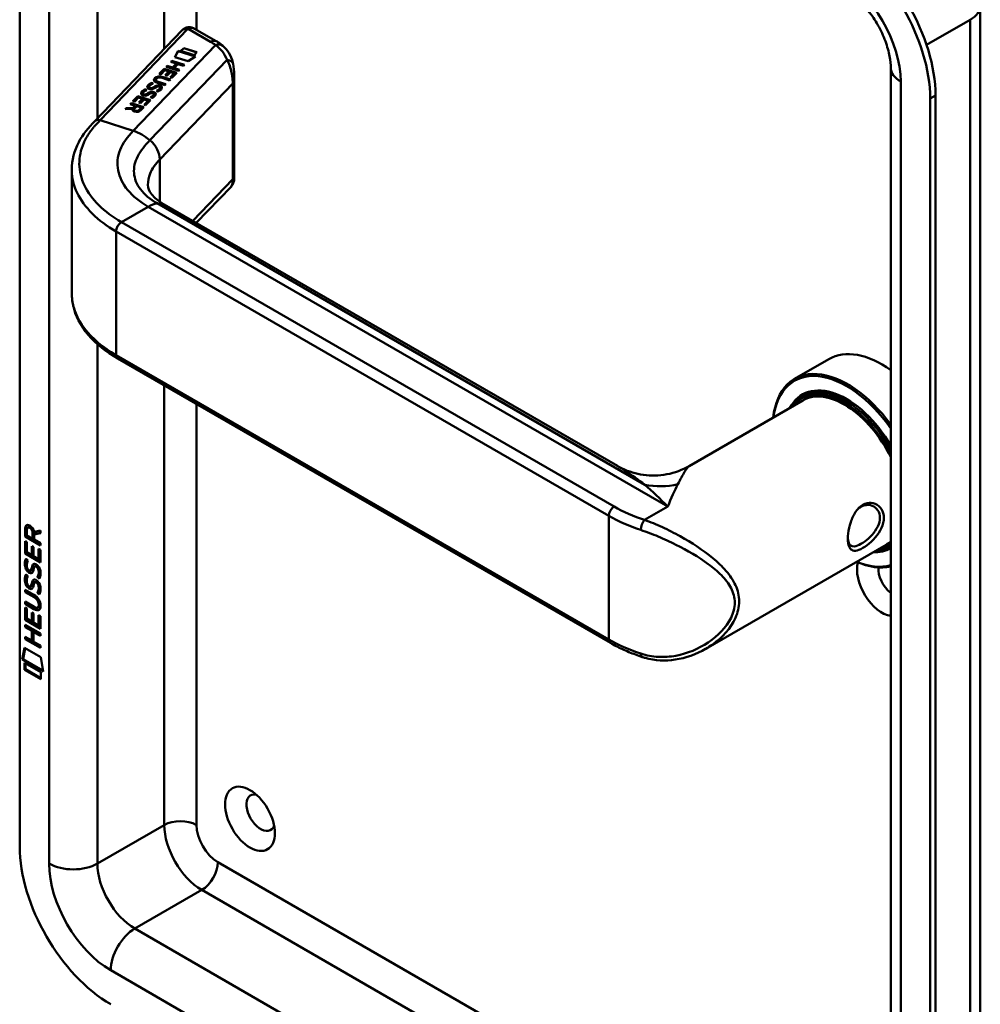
# Model space of a CAD drawing. Header units: millimetres. Extents: x 20 to 833, y 20 to 574.
# Tile 2 of 6: x 186 to 237, y 67 to 119. Entities that reach past the tile are written whole.
import ezdxf

# ---------------------------------------------------------------- set-up
doc = ezdxf.new("R2010")
doc.units = ezdxf.units.MM
doc.header["$LTSCALE"] = 2
doc.layers.add('Sichtbare Kanten(DIN)', color=7, linetype='Continuous', lineweight=50)
doc.layers.add('Sichtbare tangentiale Kanten(DIN)', color=7, linetype='Continuous', lineweight=50)

msp = doc.modelspace()

# ---------------------------------------------------------------- linework, layer by layer
at = {"layer": 'Sichtbare Kanten(DIN)'}
for p, q in [((186.215, 142.759), (186.215, 75.48)), ((236.947, 119.897), (236.947, 52.618)), ((190.178, 113.803), (194.789, 118.606)), ((196.6, 118.024), (195.452, 118.687)), ((194.728, 117.513), (194.876, 117.667)), ((194.733, 117.511), (194.876, 117.66)), ((194.876, 117.667), (195.575, 117.443)), ((194.876, 117.667), (194.876, 117.66)), ((194.876, 117.66), (195.57, 117.438)), ((194.414, 117.188), (194.584, 117.509)), ((195.115, 116.963), (194.414, 117.188)), ((194.417, 117.187), (194.584, 117.502)), ((194.584, 117.509), (195.497, 117.216)), ((194.584, 117.509), (194.584, 117.502)), ((194.584, 117.502), (195.491, 117.212)), ((195.427, 117.289), (194.728, 117.513)), ((195.497, 117.216), (195.115, 116.963)), ((195.575, 117.443), (195.427, 117.289)), ((193.582, 116.297), (193.843, 116.569)), ((193.586, 116.295), (193.843, 116.563)), ((193.843, 116.569), (194.51, 116.356)), ((193.843, 116.569), (193.843, 116.563)), ((193.843, 116.563), (194.505, 116.351)), ((193.946, 116.676), (193.995, 116.727)), ((194.613, 116.463), (193.946, 116.676)), ((193.951, 116.675), (193.995, 116.72)), ((193.995, 116.727), (194.289, 116.633)), ((193.995, 116.727), (193.995, 116.72)), ((193.995, 116.72), (194.289, 116.626)), ((194.196, 116.937), (194.245, 116.987)), ((194.49, 116.843), (194.196, 116.937)), ((194.201, 116.935), (194.245, 116.981)), ((194.245, 116.987), (194.912, 116.774)), ((194.245, 116.987), (194.245, 116.981)), ((194.245, 116.981), (194.907, 116.769)), ((194.289, 116.633), (194.49, 116.843)), ((194.289, 116.626), (194.49, 116.836)), ((194.289, 116.633), (194.289, 116.626)), ((194.573, 116.816), (194.372, 116.606)), ((194.372, 116.606), (194.662, 116.514)), ((194.372, 116.606), (194.372, 116.6)), ((194.372, 116.6), (194.657, 116.509)), ((194.49, 116.843), (194.49, 116.836)), ((194.863, 116.723), (194.573, 116.816)), ((194.662, 116.514), (194.613, 116.463)), ((194.912, 116.774), (194.863, 116.723)), ((232.216, 116.631), (232.216, 49.352)), ((193.433, 116.045), (193.432, 116.043)), ((193.663, 116.271), (193.582, 116.297)), ((193.876, 116.493), (193.663, 116.271)), ((194.128, 115.958), (193.739, 116.083)), ((193.793, 116.132), (194.177, 116.009)), ((193.793, 116.126), (194.172, 116.004)), ((194.09, 116.424), (193.876, 116.493)), ((193.903, 116.229), (194.09, 116.424)), ((193.984, 116.203), (193.903, 116.229)), ((193.908, 116.228), (194.09, 116.418)), ((194.171, 116.398), (193.984, 116.203)), ((194.09, 116.424), (194.09, 116.418)), ((194.177, 116.009), (194.128, 115.958)), ((194.17, 116.112), (194.38, 116.331)), ((194.251, 116.086), (194.17, 116.112)), ((194.38, 116.331), (194.171, 116.398)), ((194.174, 116.111), (194.38, 116.325)), ((194.51, 116.356), (194.251, 116.086)), ((194.38, 116.331), (194.38, 116.325)), ((197.544, 110.769), (197.544, 116.239)), ((192.855, 115.478), (192.855, 115.472)), ((193.045, 115.613), (193.045, 115.607)), ((193.1, 115.555), (193.103, 115.554)), ((193.1, 115.555), (193.1, 115.548)), ((193.1, 115.548), (193.103, 115.547)), ((193.181, 115.549), (193.181, 115.543)), ((193.185, 115.821), (193.185, 115.815)), ((193.279, 115.593), (193.279, 115.586)), ((193.316, 115.616), (193.316, 115.609)), ((193.4, 115.979), (193.4, 115.973)), ((193.49, 115.628), (193.485, 115.627)), ((193.878, 115.698), (193.494, 115.821)), ((193.537, 115.873), (193.927, 115.749)), ((193.537, 115.867), (193.922, 115.744)), ((193.637, 115.564), (193.637, 115.567)), ((193.637, 115.558), (193.637, 115.56)), ((193.638, 115.575), (193.638, 115.568)), ((193.927, 115.749), (193.878, 115.698)), ((192.193, 114.851), (192.455, 115.123)), ((192.198, 114.849), (192.455, 115.117)), ((192.488, 115.047), (192.275, 114.825)), ((192.455, 115.123), (193.122, 114.91)), ((192.455, 115.123), (192.455, 115.117)), ((192.455, 115.117), (193.117, 114.905)), ((192.702, 114.978), (192.488, 115.047)), ((192.515, 114.783), (192.702, 114.978)), ((192.52, 114.782), (192.702, 114.972)), ((192.783, 114.952), (192.596, 114.757)), ((192.702, 114.978), (192.702, 114.972)), ((192.715, 115.27), (192.715, 115.264)), ((192.771, 115.212), (192.773, 115.211)), ((192.771, 115.212), (192.771, 115.205)), ((192.771, 115.205), (192.773, 115.204)), ((192.992, 114.885), (192.783, 114.952)), ((192.852, 115.207), (192.852, 115.2)), ((192.95, 115.25), (192.95, 115.243)), ((192.987, 115.273), (192.987, 115.267)), ((193.182, 115.027), (193.115, 115.066)), ((193.161, 115.285), (193.156, 115.284)), ((193.308, 115.221), (193.308, 115.224)), ((193.308, 115.215), (193.308, 115.218)), ((193.309, 115.232), (193.309, 115.225)), ((193.511, 115.37), (193.445, 115.409)), ((234.299, 47.719), (234.299, 114.998)), ((234.582, 47.882), (234.582, 115.162)), ((191.789, 114.43), (191.845, 114.488)), ((192.17, 114.447), (191.789, 114.43)), ((191.796, 114.43), (191.845, 114.482)), ((191.845, 114.488), (192.209, 114.505)), ((191.845, 114.482), (192.209, 114.498)), ((191.845, 114.488), (191.845, 114.482)), ((192.053, 114.704), (192.102, 114.756)), ((192.319, 114.619), (192.053, 114.704)), ((192.058, 114.703), (192.102, 114.749)), ((192.102, 114.756), (192.769, 114.542)), ((192.102, 114.756), (192.102, 114.749)), ((192.102, 114.749), (192.764, 114.537)), ((192.17, 114.447), (192.17, 114.441)), ((192.275, 114.825), (192.193, 114.851)), ((192.209, 114.505), (192.319, 114.619)), ((192.209, 114.498), (192.319, 114.613)), ((192.209, 114.505), (192.209, 114.498)), ((192.401, 114.593), (192.286, 114.474)), ((192.319, 114.619), (192.319, 114.613)), ((192.638, 114.517), (192.401, 114.593)), ((192.596, 114.757), (192.515, 114.783)), ((192.523, 114.398), (192.638, 114.517)), ((192.523, 114.391), (192.638, 114.511)), ((192.769, 114.542), (192.599, 114.366)), ((192.638, 114.517), (192.638, 114.511)), ((192.781, 114.666), (192.992, 114.885)), ((192.863, 114.64), (192.781, 114.666)), ((192.786, 114.665), (192.992, 114.879)), ((193.122, 114.91), (192.863, 114.64)), ((192.992, 114.885), (192.992, 114.879)), ((192.256, 114.417), (192.256, 114.41)), ((188.964, 104.707), (188.964, 111.18)), ((197.375, 110.34), (195.539, 108.428)), ((217.778, 95.588), (193.845, 109.406)), ((217.411, 86.238), (191.389, 101.261)), ((228.953, 101.232), (227.143, 100.187)), ((227.7, 99.353), (227.53, 99.255)), ((227.573, 99.05), (221.568, 95.583)), ((186.545, 92.309), (186.502, 92.284)), ((186.502, 91.856), (186.502, 92.284)), ((186.544, 91.88), (186.545, 92.309)), ((186.601, 92.213), (186.601, 91.923)), ((186.688, 92.363), (186.646, 92.338)), ((186.931, 91.781), (186.931, 92.071)), ((186.973, 92.116), (187.311, 92.179)), ((187.311, 92.179), (187.311, 92.037)), ((186.501, 90.964), (186.502, 91.619)), ((186.544, 91.88), (186.502, 91.856)), ((187.31, 91.388), (186.502, 91.856)), ((186.502, 91.619), (186.6, 91.562)), ((187.31, 91.437), (186.544, 91.88)), ((186.544, 90.989), (186.544, 91.594)), ((186.6, 91.562), (186.6, 91.03)), ((186.601, 91.923), (186.889, 91.757)), ((186.889, 91.757), (186.889, 92.047)), ((186.931, 91.781), (186.889, 91.757)), ((186.988, 91.977), (186.987, 91.699)), ((186.987, 91.699), (187.31, 91.513)), ((187.311, 92.037), (186.988, 91.977)), ((187.03, 92.002), (186.988, 91.977)), ((187.311, 92.054), (187.03, 92.002)), ((186.6, 91.03), (186.853, 90.884)), ((186.853, 91.356), (186.952, 91.299)), ((186.853, 90.884), (186.853, 91.356)), ((186.895, 90.909), (186.896, 91.332)), ((186.952, 91.299), (186.951, 90.827)), ((187.211, 90.677), (187.212, 91.215)), ((187.212, 91.215), (187.31, 91.158)), ((187.254, 90.701), (187.254, 91.19)), ((187.31, 91.513), (187.31, 91.388)), ((187.31, 91.158), (187.31, 90.497)), ((231.973, 91.429), (222.448, 85.929)), ((232.216, 91.338), (232.13, 91.288)), ((186.544, 90.989), (186.501, 90.964)), ((187.31, 90.497), (186.501, 90.964)), ((187.31, 90.546), (186.544, 90.989)), ((186.55, 90.684), (186.646, 90.595)), ((186.895, 90.909), (186.853, 90.884)), ((186.951, 90.827), (187.211, 90.677)), ((187.254, 90.701), (187.211, 90.677)), ((186.605, 90.217), (186.607, 90.21)), ((186.83, 90.087), (186.787, 90.063)), ((186.832, 90.089), (186.79, 90.064)), ((186.799, 90.073), (186.802, 90.077)), ((186.841, 90.097), (186.844, 90.101)), ((187.064, 90.306), (187.022, 90.282)), ((187.095, 90.27), (187.092, 90.272)), ((187.138, 90.294), (187.095, 90.27)), ((187.138, 90.294), (187.134, 90.296)), ((186.549, 89.852), (186.645, 89.764)), ((187.063, 89.475), (187.021, 89.45)), ((187.137, 89.463), (187.095, 89.438)), ((187.137, 89.463), (187.134, 89.465)), ((187.192, 89.746), (187.15, 89.721)), ((186.5, 89.054), (186.965, 88.785)), ((186.5, 88.931), (186.5, 89.054)), ((186.542, 88.956), (186.5, 88.931)), ((186.542, 88.956), (186.542, 89.03)), ((187.014, 88.683), (186.542, 88.956)), ((186.605, 89.385), (186.607, 89.378)), ((186.829, 89.256), (186.787, 89.231)), ((186.832, 89.257), (186.789, 89.233)), ((186.798, 89.242), (186.801, 89.245)), ((186.841, 89.266), (186.844, 89.27)), ((187.095, 89.438), (187.091, 89.44)), ((186.499, 88.423), (186.972, 88.15)), ((186.499, 88.3), (186.499, 88.423)), ((186.972, 88.658), (186.5, 88.931)), ((187.191, 88.914), (187.149, 88.89)), ((186.542, 88.324), (186.499, 88.3)), ((186.965, 88.03), (186.499, 88.3)), ((186.499, 87.459), (186.499, 88.113)), ((186.499, 88.113), (186.598, 88.056)), ((186.541, 87.483), (186.542, 88.089)), ((186.542, 88.324), (186.542, 88.398)), ((187.007, 88.055), (186.542, 88.324)), ((186.598, 88.056), (186.597, 87.525)), ((187.209, 88.134), (187.166, 88.109)), ((187.221, 88.258), (187.221, 88.261)), ((187.263, 88.282), (187.263, 88.286)), ((186.541, 87.483), (186.499, 87.459)), ((187.307, 86.991), (186.499, 87.459)), ((187.307, 87.04), (186.541, 87.483)), ((186.597, 87.525), (186.85, 87.379)), ((186.85, 87.379), (186.851, 87.851)), ((186.893, 87.403), (186.85, 87.379)), ((186.851, 87.851), (186.949, 87.794)), ((186.893, 87.403), (186.893, 87.826)), ((186.949, 87.794), (186.949, 87.322)), ((187.209, 87.171), (187.209, 87.709)), ((187.209, 87.709), (187.308, 87.652)), ((187.251, 87.196), (187.252, 87.685)), ((187.308, 87.652), (187.307, 86.991)), ((186.498, 87.077), (186.498, 87.2)), ((186.498, 87.2), (187.307, 86.732)), ((186.541, 87.101), (186.498, 87.077)), ((186.85, 86.874), (186.498, 87.077)), ((186.541, 87.101), (186.541, 87.175)), ((186.892, 86.898), (186.541, 87.101)), ((186.849, 86.365), (186.85, 86.874)), ((186.892, 86.898), (186.85, 86.874)), ((186.892, 86.39), (186.892, 86.898)), ((186.949, 87.322), (187.209, 87.171)), ((187.251, 87.196), (187.209, 87.171)), ((186.498, 86.445), (186.498, 86.568)), ((186.498, 86.568), (186.849, 86.365)), ((186.54, 86.47), (186.498, 86.445)), ((187.306, 85.978), (186.498, 86.445)), ((186.54, 86.47), (186.54, 86.544)), ((187.306, 86.027), (186.54, 86.47)), ((186.892, 86.39), (186.849, 86.365)), ((186.993, 86.84), (186.95, 86.815)), ((187.307, 86.609), (186.95, 86.815)), ((186.95, 86.815), (186.95, 86.307)), ((187.307, 86.658), (186.993, 86.84)), ((187.307, 86.732), (187.307, 86.609)), ((186.347, 85.364), (186.477, 85.985)), ((186.39, 85.388), (186.511, 85.966)), ((186.477, 85.985), (187.328, 85.494)), ((186.95, 86.307), (187.306, 86.101)), ((187.306, 86.101), (187.306, 85.978)), ((186.39, 85.388), (186.347, 85.364)), ((187.455, 84.723), (186.347, 85.364)), ((187.446, 84.778), (186.39, 85.388)), ((187.328, 85.494), (187.455, 84.723)), ((186.477, 85.195), (187.325, 84.705)), ((186.477, 84.822), (186.477, 85.195)), ((186.52, 84.847), (186.477, 84.822)), ((187.325, 84.332), (186.477, 84.822)), ((186.52, 84.847), (186.52, 85.171)), ((187.325, 84.381), (186.52, 84.847)), ((187.325, 84.705), (187.325, 84.332))]:
    msp.add_line(p, q, dxfattribs=at)
for centre, major_axis, ratio, start_param, end_param in [((229.49, 117.774), (-3.4, 5.889), 0.57735, 3.926991, 5.497787), ((229.773, 117.938), (-3.4, 5.889), 0.57735, 3.926991, 5.497787), ((195.252, 118.109), (-0.076, -0.62), 0.711531, 2.84759, 2.850395), ((194.989, 116.166), (-1.686, -0.2), 0.222773, 6.018982, 6.737446), ((194.989, 116.159), (-1.686, -0.2), 0.222773, 6.018982, 6.248126), ((194.079, 115.217), (-0.7, 0.879), 0.508563, 5.632274, 6.350614), ((194.079, 115.21), (-0.7, 0.879), 0.508563, 5.632274, 6.350614), ((196.34, 111.626), (-2.871, 4.449), 0.191984, 6.053706, 6.328639), ((193.471, 115.733), (-0.424, -0.134), 0.323385, 6.174461, 6.696153), ((193.471, 115.726), (-0.424, -0.134), 0.323385, 6.174461, 6.696153), ((193.5, 115.621), (-0.0415, -0.0104), 0.237853, 4.599863, 4.907941), ((193.358, 115.512), (-0.279, -0.072), 0.364474, 2.978881, 3.436713), ((192.888, 115.213), (-0.747, -0.376), 0.181536, 2.935109, 2.99425), ((192.888, 115.206), (-0.747, -0.376), 0.181536, 2.935109, 2.99425), ((193.358, 115.506), (-0.279, -0.072), 0.364474, 2.978881, 3.047498), ((193.142, 115.39), (0.425, 0.134), 0.323145, 3.032844, 3.554231), ((193.142, 115.383), (0.425, 0.134), 0.323145, 3.032844, 3.554231), ((193.171, 115.278), (0.0415, 0.0104), 0.237853, 1.45827, 1.766348), ((193.031, 115.17), (0.276, 0.072), 0.366407, 6.119353, 6.579647), ((192.611, 114.897), (0.695, 0.349), 0.189659, 6.06821, 6.129169), ((192.611, 114.89), (0.695, 0.349), 0.189659, 6.06821, 6.129169), ((193.031, 115.163), (0.276, 0.072), 0.366407, 6.119353, 6.188348), ((192.683, 114.497), (-0.518, -0.093), 0.376472, 6.070506, 6.901313), ((192.683, 114.49), (-0.518, -0.093), 0.376472, 6.070506, 6.199543), ((192.348, 114.59), (-0.151, 0.213), 0.804515, 2.32247, 3.295215), ((192.348, 114.583), (0.151, -0.213), 0.804515, 5.464063, 6.436807), ((231.753, 96.382), (-2.8, 4.85), 0.57735, 5.38066, 6.283185), ((229.943, 95.337), (-2.8, 4.85), 0.57735, 4.886401, 6.950132), ((229.886, 95.304), (-2.76, 4.78), 0.57735, 4.858262, 6.931502), ((229.886, 95.304), (-2.34, 4.053), 0.57735, 4.716865, 6.63085), ((229.83, 95.272), (-2.3, 3.984), 0.57735, 4.674229, 6.579148), ((229.773, 95.239), (-2.26, 3.914), 0.57735, 4.627908, 6.514127), ((229.915, 95.321), (-2.32, 4.018), 0.57735, 5.502088, 6.538938), ((230.056, 95.402), (-2.32, 4.018), 0.57735, 0.030483, 0.137203), ((229.773, 95.239), (-2.2, 3.811), 0.57735, 4.594939, 6.283185), ((230, 95.37), (-2.3, 3.984), 0.57735, 6.063133, 6.283185), ((231.47, 96.219), (1.91, -3.309), 0.57735, 5.557385, 5.557387), ((231.47, 96.219), (1.91, -3.308), 0.57735, 5.639938, 5.639948), ((186.934, 91.768), (-0.285, 0.572), 0.301873, 5.854438, 6.827182), ((186.977, 91.793), (-0.285, 0.572), 0.301873, 5.854438, 6.301654), ((186.54, 91.969), (0.033, 0.522), 0.855294, 5.050754, 5.881562), ((230.056, 95.402), (1.95, -3.377), 0.57735, 6.020614, 6.020667), ((230.113, 95.435), (1.91, -3.308), 0.57735, 6.045552, 6.045809), ((229.773, 95.239), (2.2, -3.811), 0.57735, 0, 0.11745), ((229.773, 95.239), (-2.26, 3.914), 0.57735, 2.42277, 2.422823), ((229.83, 95.272), (2.3, -3.984), 0.57735, 5.546115, 5.546163), ((229.886, 95.304), (2.34, -4.053), 0.57735, 5.52841, 5.528454), ((229.83, 95.272), (2.3, -3.984), 0.57735, 5.735264, 5.73527), ((229.773, 95.239), (-2.26, 3.914), 0.57735, 2.624641, 2.624682), ((229.773, 95.239), (-2.2, 3.811), 0.57735, 2.677751, 2.677873), ((230.056, 95.402), (-2.32, 4.018), 0.57735, 2.582863, 2.582927), ((229.886, 95.304), (2.34, -4.053), 0.57735, 5.935521, 6.27871), ((229.83, 95.272), (2.3, -3.984), 0.57735, 5.987222, 6.321345), ((229.773, 95.239), (2.26, -3.914), 0.57735, 6.052244, 6.367667), ((229.915, 95.321), (2.32, -4.018), 0.57735, 6.027433, 6.275123), ((230.056, 95.402), (2.32, -4.018), 0.57735, 6.145982, 6.216318), ((229.943, 95.337), (2.8, -4.85), 0.57735, 5.616239, 6.109173), ((229.886, 95.304), (2.76, -4.78), 0.57735, 5.634869, 6.137312), ((186.963, 91.026), (0.278, 0.917), 0.281235, 2.669751, 2.730711), ((186.816, 90.354), (0.059, 0.299), 0.72217, 2.211263, 2.671556), ((186.782, 90.09), (0.0248, 0.0325), 0.583914, 4.30859, 4.616668), ((186.825, 90.115), (0.0248, 0.0325), 0.583914, 4.30859, 4.616668), ((186.909, 89.826), (0.145, 0.462), 0.615043, 5.609575, 6.130963), ((186.951, 89.851), (0.145, 0.462), 0.615043, 5.609575, 6.130963), ((231.753, 89.36), (0.93, -1.611), 0.57735, 3.6589, 5.857319), ((232.319, 89.687), (0.53, -0.918), 0.57735, 3.796235, 5.360008), ((186.951, 89.02), (0.145, 0.462), 0.615351, 5.608827, 6.13052), ((186.987, 90.261), (0.304, 0.982), 0.270347, 2.690551, 2.749692), ((186.818, 89.524), (0.062, 0.301), 0.723088, 2.219923, 2.677754), ((186.782, 89.259), (0.0248, 0.0325), 0.583914, 4.30859, 4.616668), ((186.824, 89.284), (0.0248, 0.0325), 0.583914, 4.30859, 4.616668), ((186.908, 88.996), (0.145, 0.462), 0.615351, 5.608827, 6.13052), ((185.885, 87.883), (1.39, 0.562), 0.642557, 6.029314, 6.747778), ((185.886, 90.183), (1.354, -2.201), 0.216413, 5.902022, 6.620361), ((180.593, 98.563), (6.576, -10.453), 0.079405, 6.133619, 6.408552), ((185.928, 90.207), (1.354, -2.201), 0.216413, 5.902022, 6.233391), ((180.635, 98.588), (6.576, -10.453), 0.079405, 6.280171, 6.408552), ((219.215, 85.877), (-0.125, -0.38), 0.405066, 0, 0.002648), ((198.943, 77.276), (-0.53, 0.918), 0.57735, 5.827281, 9.880682), ((191.024, 72.704), (3.4, -5.889), 0.57735, 3.926991, 5.497787)]:
    msp.add_ellipse(centre, major_axis=major_axis, ratio=ratio, start_param=start_param, end_param=end_param, dxfattribs=at)
msp.add_ellipse((198.378, 76.95), major_axis=(-0.93, 1.611), ratio=0.57735, dxfattribs=at)
for points, knots in [([(229.863, 120.706), (230.011, 120.621), (230.176, 120.505), (230.528, 120.206), (230.715, 120.019), (231.083, 119.585), (231.263, 119.336), (231.589, 118.803), (231.733, 118.52), (231.967, 117.958), (232.057, 117.679), (232.175, 117.171), (232.205, 116.94), (232.215, 116.704), (232.216, 116.667), (232.216, 116.631)], [4.712389, 4.712389, 4.712389, 4.712389, 4.945101, 4.945101, 5.193081, 5.193081, 5.453577, 5.453577, 5.719578, 5.719578, 5.982715, 5.982715, 6.234734, 6.234734, 6.283185, 6.283185, 6.283185, 6.283185]), ([(194.911, 118.701), (194.903, 118.696), (194.894, 118.691), (194.878, 118.68), (194.87, 118.675), (194.853, 118.663), (194.845, 118.656), (194.829, 118.643), (194.821, 118.636), (194.805, 118.622), (194.797, 118.614), (194.789, 118.606)], [3.1415927, 3.1415927, 3.1415927, 3.1415927, 3.1974432, 3.1974432, 3.2532937, 3.2532937, 3.3091443, 3.3091443, 3.3649948, 3.3649948, 3.4208453, 3.4208453, 3.4208453, 3.4208453]), ([(194.917, 118.704), (194.954, 118.725), (194.993, 118.74), (195.08, 118.763), (195.129, 118.768), (195.235, 118.766), (195.293, 118.754), (195.378, 118.724), (195.408, 118.71), (195.437, 118.695)], [0.0018343, 0.0018343, 0.0018343, 0.0018343, 0.0332915, 0.0332915, 0.0700936, 0.0700936, 0.1136814, 0.1136814, 0.1385701, 0.1385701, 0.1385701, 0.1385701]), ([(196.944, 117.785), (196.923, 117.802), (196.901, 117.82), (196.857, 117.854), (196.835, 117.871), (196.79, 117.903), (196.767, 117.919), (196.72, 117.95), (196.696, 117.966), (196.648, 117.995), (196.624, 118.01), (196.6, 118.024)], [1.3871415, 1.3871415, 1.3871415, 1.3871415, 1.4238724, 1.4238724, 1.4606034, 1.4606034, 1.4973344, 1.4973344, 1.5340654, 1.5340654, 1.5707963, 1.5707963, 1.5707963, 1.5707963]), ([(196.941, 117.786), (197.068, 117.679), (197.177, 117.547), (197.355, 117.251), (197.423, 117.081), (197.476, 116.882), (197.482, 116.857), (197.487, 116.832)], [0, 0, 0, 0, 0.1398409, 0.1398409, 0.2900964, 0.2900964, 0.3112077, 0.3112077, 0.3112077, 0.3112077]), ([(193.537, 115.873), (193.502, 115.885), (193.467, 115.899), (193.427, 115.926), (193.416, 115.937), (193.402, 115.96), (193.399, 115.972), (193.401, 115.998), (193.407, 116.011), (193.421, 116.031), (193.426, 116.037), (193.432, 116.043)], [0, 0, 0, 0, 0.03013076, 0.03013076, 0.04643109, 0.04643109, 0.06207275, 0.06207275, 0.07997439, 0.07997439, 0.08929735, 0.08929735, 0.08929735, 0.08929735]), ([(193.4, 115.973), (193.4, 115.962), (193.403, 115.952), (193.416, 115.93), (193.427, 115.92), (193.467, 115.892), (193.502, 115.878), (193.537, 115.867)], [-0.06012294, -0.06012294, -0.06012294, -0.06012294, -0.04643109, -0.04643109, -0.03013076, -0.03013076, 0, 0, 0, 0]), ([(188.963, 111.243), (188.963, 111.737), (189.093, 112.237), (189.542, 113.093), (189.856, 113.467), (190.178, 113.803)], [0, 0, 0, 0, 0.585665, 0.585665, 1.084327, 1.084327, 1.084327, 1.084327]), ([(192.989, 110.434), (192.991, 110.251), (193.024, 110.133), (193.255, 109.852), (193.342, 109.764), (193.559, 109.586), (193.693, 109.493), (193.847, 109.405)], [0, 0, 0, 0, 0.4785244, 0.4785244, 0.6584172, 0.6584172, 0.8461037, 0.8461037, 0.8461037, 0.8461037]), ([(197.544, 110.769), (197.544, 110.755), (197.544, 110.738), (197.541, 110.702), (197.539, 110.683), (197.531, 110.636), (197.524, 110.607), (197.501, 110.532), (197.48, 110.486), (197.436, 110.414), (197.414, 110.385), (197.391, 110.358)], [0.0000336, 0.0000336, 0.0000336, 0.0000336, 0.015542, 0.015542, 0.0309443, 0.0309443, 0.0536686, 0.0536686, 0.0909452, 0.0909452, 0.1178432, 0.1178432, 0.1178432, 0.1178432]), ([(191.391, 101.261), (190.77, 101.619), (190.239, 102.046), (189.434, 102.993), (189.153, 103.529), (188.987, 104.287), (188.964, 104.501), (188.964, 104.714)], [0, 0, 0, 0, 0.647433, 0.647433, 1.304459, 1.304459, 1.557865, 1.557865, 1.557865, 1.557865]), ([(217.776, 95.59), (218.104, 95.4), (218.477, 95.254), (219.255, 95.082), (219.671, 95.059), (220.499, 95.145), (220.919, 95.264), (221.387, 95.483), (221.479, 95.531), (221.568, 95.583)], [0, 0, 0, 0, 0.310071, 0.310071, 0.631145, 0.631145, 0.967704, 0.967704, 1.053105, 1.053105, 1.053105, 1.053105]), ([(230.745, 93.528), (230.745, 93.528), (230.745, 93.528), (230.745, 93.528), (230.602, 93.445), (230.34, 93.187), (230.079, 92.623), (229.949, 92.01), (229.949, 91.302), (230.209, 91.02), (230.732, 91.225), (231.356, 91.681), (231.867, 92.41), (231.865, 93.116), (231.613, 93.509), (231.198, 93.682), (230.888, 93.611), (230.745, 93.528)], [-0.000016, -0.000016, -0.000016, -0.000016, 0, 0, 0, 0.151076, 0.302153, 0.453229, 0.604306, 0.906458, 1.057535, 1.208611, 1.510764, 1.66184, 1.812917, 1.963993, 2.115053, 2.115053, 2.115053, 2.115053]), ([(230.645, 93.429), (230.773, 93.503), (230.912, 93.536), (231.045, 93.528), (231.177, 93.519), (231.303, 93.47), (231.403, 93.389), (231.504, 93.308), (231.58, 93.194), (231.619, 93.062), (231.657, 92.929), (231.657, 92.777), (231.619, 92.623), (231.542, 92.315), (231.309, 92.001), (231.045, 91.763), (230.913, 91.644), (230.773, 91.544), (230.645, 91.47), (230.517, 91.396), (230.402, 91.349), (230.306, 91.337), (230.114, 91.312), (230.002, 91.426), (229.965, 91.667), (229.96, 91.7), (229.957, 91.734), (229.954, 91.771)], [0.000016, 0.000016, 0.000016, 0.000016, 0.151076, 0.151076, 0.151076, 0.302153, 0.302153, 0.302153, 0.453229, 0.453229, 0.453229, 0.604306, 0.604306, 0.604306, 0.906458, 0.906458, 0.906458, 1.057535, 1.057535, 1.057535, 1.208611, 1.208611, 1.208611, 1.510764, 1.510764, 1.510764, 1.551106, 1.551106, 1.551106, 1.551106]), ([(230.469, 93.295), (230.524, 93.348), (230.583, 93.394), (230.645, 93.429), (230.645, 93.429), (230.645, 93.429), (230.645, 93.429)], [2.04183857, 2.04183857, 2.04183857, 2.04183857, 2.11506954, 2.11506954, 2.11506954, 2.11508574, 2.11508574, 2.11508574, 2.11508574]), ([(186.759, 89.974), (186.747, 89.981), (186.738, 89.987), (186.73, 89.993), (186.724, 89.997), (186.72, 90), (186.715, 90.004)], [-0.01131389, -0.01131389, -0.01131389, -0.01131389, -0.0050221, -0.0050221, -0.0050221, 0, 0, 0, 0]), ([(187.221, 88.261), (187.221, 88.276), (187.22, 88.292), (187.216, 88.339), (187.209, 88.371), (187.188, 88.433), (187.175, 88.46), (187.141, 88.514), (187.121, 88.539), (187.06, 88.602), (187.015, 88.633), (186.972, 88.658)], [-0.133946, -0.133946, -0.133946, -0.133946, -0.1199616, -0.1199616, -0.0931091, -0.0931091, -0.0696466, -0.0696466, -0.0451961, -0.0451961, 0, 0, 0, 0]), ([(187.263, 88.286), (187.263, 88.301), (187.263, 88.317), (187.258, 88.363), (187.252, 88.396), (187.231, 88.457), (187.218, 88.485), (187.184, 88.539), (187.164, 88.564), (187.102, 88.626), (187.057, 88.658), (187.014, 88.683)], [-0.133946, -0.133946, -0.133946, -0.133946, -0.1199616, -0.1199616, -0.0931091, -0.0931091, -0.0696466, -0.0696466, -0.0451961, -0.0451961, 0, 0, 0, 0]), ([(219.089, 85.497), (218.968, 85.537), (218.847, 85.58), (218.611, 85.667), (218.495, 85.713), (218.266, 85.809), (218.154, 85.858), (217.934, 85.961), (217.826, 86.014), (217.615, 86.123), (217.512, 86.18), (217.411, 86.238)], [1.3045023, 1.3045023, 1.3045023, 1.3045023, 1.3577611, 1.3577611, 1.4110199, 1.4110199, 1.4642787, 1.4642787, 1.5175375, 1.5175375, 1.5707963, 1.5707963, 1.5707963, 1.5707963]), ([(222.443, 85.927), (221.949, 85.642), (221.395, 85.441), (220.312, 85.281), (219.766, 85.306), (219.2, 85.462), (219.145, 85.479), (219.09, 85.497)], [0, 0, 0, 0, 0.4643254, 0.4643254, 0.8926559, 0.8926559, 0.939444, 0.939444, 0.939444, 0.939444])]:
    msp.add_open_spline(points, degree=3, knots=knots, dxfattribs=at)
for points in [[(197.489, 116.827), (197.529, 116.644), (197.544, 116.447), (197.544, 116.243)], [(197.544, 116.239), (197.544, 116.24), (197.544, 116.241), (197.544, 116.243)], [(192.71, 115.398), (192.76, 115.441), (192.839, 115.473), (192.855, 115.478)], [(192.71, 115.392), (192.76, 115.434), (192.839, 115.467), (192.855, 115.472)], [(192.855, 115.478), (192.86, 115.476), (192.93, 115.439), (192.93, 115.439)], [(192.855, 115.472), (192.859, 115.47), (192.904, 115.446), (192.923, 115.437)], [(192.953, 115.604), (192.951, 115.637), (192.967, 115.67), (193.002, 115.707)], [(192.953, 115.607), (192.954, 115.637), (192.97, 115.667), (193.002, 115.7)], [(193.083, 115.496), (193.011, 115.513), (192.958, 115.547), (192.953, 115.604)], [(193.002, 115.707), (193.013, 115.718), (193.025, 115.729), (193.039, 115.741)], [(193.002, 115.7), (193.013, 115.712), (193.025, 115.723), (193.039, 115.735)], [(193.039, 115.741), (193.089, 115.784), (193.169, 115.816), (193.185, 115.821)], [(193.039, 115.735), (193.089, 115.777), (193.169, 115.81), (193.185, 115.815)], [(193.14, 115.726), (193.081, 115.686), (193.045, 115.649), (193.045, 115.614)], [(193.203, 115.494), (193.167, 115.486), (193.128, 115.486), (193.083, 115.496)], [(193.103, 115.554), (193.131, 115.545), (193.153, 115.543), (193.181, 115.549)], [(193.103, 115.547), (193.131, 115.538), (193.153, 115.537), (193.181, 115.543)], [(193.259, 115.782), (193.259, 115.782), (193.191, 115.76), (193.14, 115.726)], [(193.181, 115.549), (193.209, 115.556), (193.241, 115.57), (193.279, 115.593)], [(193.181, 115.543), (193.209, 115.55), (193.241, 115.564), (193.279, 115.586)], [(193.185, 115.821), (193.189, 115.819), (193.259, 115.782), (193.259, 115.782)], [(193.185, 115.815), (193.188, 115.813), (193.234, 115.789), (193.252, 115.78)], [(193.376, 115.57), (193.309, 115.527), (193.258, 115.506), (193.203, 115.494)], [(193.279, 115.593), (193.285, 115.596), (193.316, 115.616), (193.316, 115.616)], [(193.279, 115.586), (193.285, 115.59), (193.316, 115.609), (193.316, 115.609)], [(193.316, 115.616), (193.36, 115.644), (193.396, 115.662), (193.431, 115.675)], [(193.316, 115.609), (193.36, 115.638), (193.396, 115.655), (193.431, 115.668)], [(193.485, 115.627), (193.455, 115.617), (193.421, 115.599), (193.376, 115.57)], [(193.431, 115.675), (193.485, 115.694), (193.551, 115.701), (193.625, 115.677)], [(193.431, 115.668), (193.485, 115.688), (193.551, 115.695), (193.625, 115.671)], [(193.617, 115.611), (193.591, 115.63), (193.542, 115.639), (193.503, 115.632)], [(193.541, 115.46), (193.588, 115.489), (193.619, 115.519), (193.633, 115.552)], [(193.541, 115.453), (193.588, 115.483), (193.619, 115.512), (193.633, 115.546)], [(193.625, 115.677), (193.648, 115.669), (193.652, 115.667), (193.659, 115.664)], [(193.625, 115.671), (193.648, 115.663), (193.652, 115.66), (193.659, 115.657)], [(193.73, 115.56), (193.721, 115.521), (193.697, 115.487), (193.645, 115.446)], [(193.659, 115.664), (193.707, 115.643), (193.742, 115.606), (193.73, 115.56)], [(193.659, 115.657), (193.7, 115.639), (193.731, 115.611), (193.733, 115.574)], [(192.624, 115.261), (192.622, 115.294), (192.637, 115.327), (192.672, 115.364)], [(192.624, 115.265), (192.625, 115.294), (192.641, 115.325), (192.672, 115.357)], [(192.753, 115.154), (192.681, 115.17), (192.628, 115.204), (192.624, 115.261)], [(192.672, 115.364), (192.683, 115.375), (192.696, 115.386), (192.71, 115.398)], [(192.672, 115.357), (192.683, 115.369), (192.696, 115.38), (192.71, 115.392)], [(192.811, 115.383), (192.752, 115.343), (192.716, 115.306), (192.715, 115.271)], [(192.874, 115.151), (192.838, 115.143), (192.799, 115.143), (192.753, 115.154)], [(192.773, 115.211), (192.802, 115.202), (192.824, 115.201), (192.852, 115.207)], [(192.773, 115.204), (192.802, 115.195), (192.824, 115.194), (192.852, 115.2)], [(192.93, 115.439), (192.93, 115.439), (192.861, 115.417), (192.811, 115.383)], [(192.852, 115.207), (192.88, 115.213), (192.912, 115.227), (192.95, 115.25)], [(192.852, 115.2), (192.88, 115.207), (192.912, 115.221), (192.95, 115.243)], [(193.047, 115.228), (192.98, 115.184), (192.929, 115.163), (192.874, 115.151)], [(192.95, 115.25), (192.956, 115.253), (192.987, 115.273), (192.987, 115.273)], [(192.95, 115.243), (192.956, 115.247), (192.987, 115.266), (192.987, 115.267)], [(192.987, 115.273), (193.031, 115.301), (193.067, 115.319), (193.102, 115.332)], [(192.987, 115.267), (193.031, 115.295), (193.067, 115.312), (193.102, 115.325)], [(193.156, 115.284), (193.126, 115.274), (193.091, 115.256), (193.047, 115.228)], [(193.102, 115.332), (193.156, 115.351), (193.222, 115.358), (193.296, 115.334)], [(193.102, 115.325), (193.156, 115.345), (193.222, 115.352), (193.296, 115.328)], [(193.115, 115.066), (193.116, 115.066), (193.186, 115.101), (193.212, 115.117)], [(193.121, 115.062), (193.139, 115.071), (193.19, 115.097), (193.212, 115.11)], [(193.288, 115.268), (193.261, 115.287), (193.213, 115.296), (193.173, 115.289)], [(193.218, 115.043), (193.207, 115.038), (193.182, 115.027), (193.182, 115.027)], [(193.212, 115.117), (193.259, 115.146), (193.29, 115.176), (193.304, 115.209)], [(193.212, 115.11), (193.259, 115.14), (193.29, 115.169), (193.304, 115.203)], [(193.316, 115.103), (193.294, 115.086), (193.257, 115.061), (193.218, 115.043)], [(193.296, 115.334), (193.319, 115.326), (193.323, 115.324), (193.33, 115.321)], [(193.296, 115.328), (193.319, 115.32), (193.323, 115.317), (193.33, 115.314)], [(193.401, 115.217), (193.391, 115.178), (193.368, 115.144), (193.316, 115.103)], [(193.33, 115.321), (193.378, 115.3), (193.413, 115.263), (193.401, 115.217)], [(193.33, 115.314), (193.371, 115.297), (193.402, 115.268), (193.403, 115.232)], [(193.445, 115.409), (193.445, 115.409), (193.515, 115.444), (193.541, 115.46)], [(193.451, 115.405), (193.468, 115.414), (193.519, 115.44), (193.541, 115.453)], [(193.548, 115.386), (193.537, 115.381), (193.511, 115.37), (193.511, 115.37)], [(193.645, 115.446), (193.623, 115.429), (193.587, 115.404), (193.548, 115.386)], [(192.286, 114.474), (192.25, 114.437), (192.229, 114.386), (192.326, 114.355)], [(192.256, 114.41), (192.256, 114.388), (192.274, 114.366), (192.326, 114.349)], [(192.599, 114.366), (192.538, 114.307), (192.425, 114.262), (192.282, 114.308)], [(188.964, 111.243), (188.964, 111.242), (188.964, 111.24), (188.964, 111.239)], [(197.377, 110.341), (197.376, 110.341), (197.376, 110.34), (197.375, 110.34)], [(221.568, 95.583), (221.568, 95.583), (221.568, 95.583), (221.568, 95.583)], [(186.502, 92.284), (186.506, 92.426), (186.572, 92.539), (186.745, 92.439)], [(186.545, 92.309), (186.547, 92.377), (186.563, 92.439), (186.599, 92.473)], [(186.889, 92.047), (186.889, 92.136), (186.864, 92.256), (186.747, 92.324)], [(186.931, 92.071), (186.931, 92.16), (186.907, 92.281), (186.789, 92.349)], [(186.493, 90.495), (186.498, 90.538), (186.51, 90.599), (186.53, 90.644)], [(186.557, 90.245), (186.532, 90.339), (186.523, 90.42), (186.535, 90.52)], [(186.53, 90.644), (186.535, 90.657), (186.55, 90.683), (186.55, 90.684)], [(186.535, 90.52), (186.54, 90.561), (186.551, 90.62), (186.57, 90.665)], [(186.646, 90.595), (186.646, 90.595), (186.612, 90.508), (186.602, 90.469)], [(186.515, 90.221), (186.489, 90.314), (186.481, 90.395), (186.493, 90.495)], [(186.673, 89.979), (186.61, 90.026), (186.545, 90.111), (186.515, 90.221)], [(186.715, 90.004), (186.652, 90.051), (186.587, 90.136), (186.557, 90.245)], [(186.602, 90.469), (186.584, 90.397), (186.582, 90.325), (186.598, 90.245)], [(186.665, 90.107), (186.707, 90.063), (186.76, 90.044), (186.79, 90.064)], [(186.717, 89.95), (186.688, 89.966), (186.682, 89.972), (186.673, 89.979)], [(186.802, 90.077), (186.821, 90.101), (186.837, 90.145), (186.853, 90.216)], [(186.83, 90.087), (186.831, 90.088), (186.831, 90.088), (186.832, 90.089)], [(186.844, 90.101), (186.864, 90.126), (186.88, 90.17), (186.895, 90.241)], [(186.853, 90.216), (186.877, 90.323), (186.906, 90.375), (186.945, 90.407)], [(186.949, 90.112), (186.933, 90.042), (186.916, 89.999), (186.894, 89.966)], [(186.895, 90.241), (186.917, 90.337), (186.942, 90.389), (186.977, 90.422)], [(186.945, 90.407), (186.972, 90.428), (187.009, 90.43), (187.059, 90.409)], [(186.963, 90.169), (186.96, 90.16), (186.949, 90.113), (186.949, 90.112)], [(187.015, 90.277), (186.995, 90.26), (186.978, 90.225), (186.963, 90.169)], [(187.092, 90.272), (187.057, 90.291), (187.036, 90.293), (187.015, 90.277)], [(187.059, 90.409), (187.141, 90.374), (187.221, 90.295), (187.275, 90.16)], [(187.134, 90.296), (187.103, 90.314), (187.083, 90.317), (187.064, 90.306)], [(187.21, 89.862), (187.23, 89.96), (187.229, 90.05), (187.199, 90.132)], [(187.252, 89.887), (187.272, 89.984), (187.272, 90.075), (187.242, 90.156)], [(187.275, 90.16), (187.307, 90.083), (187.322, 90.003), (187.322, 89.915)], [(186.514, 89.389), (186.489, 89.483), (186.48, 89.564), (186.492, 89.664)], [(186.492, 89.664), (186.497, 89.707), (186.509, 89.767), (186.529, 89.812)], [(186.557, 89.414), (186.531, 89.507), (186.523, 89.588), (186.535, 89.689)], [(186.529, 89.812), (186.535, 89.825), (186.549, 89.852), (186.549, 89.852)], [(186.535, 89.689), (186.54, 89.73), (186.551, 89.789), (186.57, 89.833)], [(186.601, 89.638), (186.583, 89.566), (186.581, 89.493), (186.598, 89.413)], [(186.645, 89.764), (186.645, 89.764), (186.611, 89.677), (186.601, 89.638)], [(186.894, 89.966), (186.862, 89.916), (186.807, 89.896), (186.717, 89.95)], [(186.878, 89.945), (186.847, 89.938), (186.808, 89.945), (186.759, 89.974)], [(186.852, 89.385), (186.876, 89.491), (186.905, 89.544), (186.945, 89.575)], [(186.895, 89.41), (186.916, 89.506), (186.942, 89.558), (186.976, 89.59)], [(186.945, 89.575), (186.971, 89.596), (187.008, 89.599), (187.059, 89.577)], [(187.091, 89.44), (187.057, 89.46), (187.036, 89.462), (187.015, 89.446)], [(187.059, 89.577), (187.14, 89.543), (187.22, 89.464), (187.275, 89.329)], [(187.134, 89.465), (187.103, 89.483), (187.082, 89.486), (187.063, 89.475)], [(187.15, 89.721), (187.15, 89.721), (187.193, 89.779), (187.21, 89.862)], [(187.254, 89.633), (187.248, 89.638), (187.15, 89.721), (187.15, 89.721)], [(187.192, 89.746), (187.192, 89.746), (187.236, 89.803), (187.252, 89.887)], [(187.276, 89.674), (187.246, 89.7), (187.192, 89.746), (187.192, 89.746)], [(187.317, 89.831), (187.309, 89.727), (187.264, 89.646), (187.254, 89.633)], [(187.322, 89.915), (187.322, 89.887), (187.32, 89.86), (187.317, 89.831)], [(186.672, 89.148), (186.609, 89.195), (186.544, 89.28), (186.514, 89.389)], [(186.715, 89.172), (186.652, 89.219), (186.587, 89.304), (186.557, 89.414)], [(186.665, 89.275), (186.706, 89.232), (186.76, 89.213), (186.789, 89.233)], [(186.716, 89.118), (186.688, 89.135), (186.682, 89.141), (186.672, 89.148)], [(186.759, 89.143), (186.73, 89.16), (186.724, 89.165), (186.715, 89.172)], [(186.894, 89.135), (186.861, 89.085), (186.806, 89.065), (186.716, 89.118)], [(186.877, 89.114), (186.847, 89.106), (186.808, 89.114), (186.759, 89.143)], [(186.801, 89.245), (186.821, 89.27), (186.837, 89.314), (186.852, 89.385)], [(186.829, 89.256), (186.83, 89.256), (186.831, 89.257), (186.832, 89.257)], [(186.844, 89.27), (186.863, 89.294), (186.879, 89.338), (186.895, 89.41)], [(186.948, 89.281), (186.933, 89.211), (186.915, 89.167), (186.894, 89.135)], [(186.962, 89.337), (186.96, 89.329), (186.948, 89.281), (186.948, 89.281)], [(187.015, 89.446), (186.995, 89.429), (186.977, 89.393), (186.962, 89.337)], [(187.149, 88.89), (187.149, 88.89), (187.193, 88.948), (187.209, 89.031)], [(187.191, 88.914), (187.191, 88.914), (187.235, 88.972), (187.252, 89.055)], [(187.209, 89.031), (187.229, 89.129), (187.229, 89.219), (187.199, 89.3)], [(187.252, 89.055), (187.271, 89.153), (187.271, 89.243), (187.241, 89.325)], [(187.317, 88.999), (187.308, 88.896), (187.264, 88.814), (187.253, 88.801)], [(187.275, 89.329), (187.306, 89.252), (187.321, 89.172), (187.321, 89.084)], [(187.321, 89.084), (187.321, 89.056), (187.319, 89.029), (187.317, 88.999)], [(187.253, 88.801), (187.247, 88.806), (187.149, 88.89), (187.149, 88.89)], [(187.276, 88.843), (187.245, 88.869), (187.191, 88.914), (187.191, 88.914)], [(222.443, 85.927), (222.445, 85.928), (222.446, 85.929), (222.448, 85.93)]]:
    msp.add_open_spline(points, degree=3, dxfattribs=at)
at = {"layer": 'Sichtbare tangentiale Kanten(DIN)'}
for p, q in [((187.771, 141.861), (187.771, 74.582)), ((190.317, 113.948), (190.317, 141.861)), ((193.852, 141.497), (193.852, 117.63)), ((195.549, 118.631), (195.549, 140.517)), ((236.42, 119.162), (234.111, 117.829)), ((236.42, 119.162), (236.42, 51.883)), ((190.467, 113.853), (195.077, 118.655)), ((195.111, 118.681), (196.3, 117.994)), ((192.216, 113.293), (196.558, 117.815)), ((193.09, 112.794), (197.165, 117.038)), ((193.351, 116.07), (193.351, 116.064)), ((193.793, 116.132), (193.793, 116.126)), ((193.002, 115.707), (193.002, 115.7)), ((193.039, 115.741), (193.039, 115.735)), ((193.103, 115.554), (193.103, 115.547)), ((193.431, 115.675), (193.431, 115.668)), ((193.537, 115.873), (193.537, 115.867)), ((193.615, 111.778), (197.465, 115.788)), ((193.625, 115.677), (193.625, 115.671)), ((193.633, 115.552), (193.633, 115.546)), ((193.637, 115.567), (193.637, 115.56)), ((193.637, 115.564), (193.637, 115.558)), ((193.659, 115.664), (193.659, 115.657)), ((197.465, 115.788), (197.465, 110.737)), ((197.539, 110.885), (197.539, 115.936)), ((232.743, 48.617), (232.743, 115.896)), ((192.672, 115.364), (192.672, 115.357)), ((192.71, 115.398), (192.71, 115.392)), ((192.773, 115.211), (192.773, 115.204)), ((193.102, 115.332), (193.102, 115.325)), ((193.212, 115.117), (193.212, 115.11)), ((193.296, 115.334), (193.296, 115.328)), ((193.304, 115.209), (193.304, 115.203)), ((193.308, 115.224), (193.308, 115.218)), ((193.308, 115.221), (193.308, 115.215)), ((193.33, 115.321), (193.33, 115.314)), ((193.541, 115.46), (193.541, 115.453)), ((234.299, 114.998), (234.582, 115.162)), ((192.326, 114.355), (192.326, 114.349)), ((192.523, 114.398), (192.523, 114.391)), ((190.317, 113.869), (190.317, 113.869)), ((190.467, 113.853), (192.216, 113.293)), ((193.615, 111.778), (193.615, 109.551)), ((195.352, 108.536), (197.465, 110.737)), ((193.004, 109.283), (191.589, 108.466)), ((220.439, 93.443), (193.004, 109.283)), ((219.23, 94.592), (193.475, 109.462)), ((193.615, 109.471), (193.615, 109.471)), ((217.611, 93.443), (191.589, 108.466)), ((195.549, 108.422), (195.549, 108.438)), ((191.307, 107.976), (217.328, 92.953)), ((191.307, 107.976), (191.307, 101.444)), ((190.317, 102.14), (190.317, 102.142)), ((190.317, 74.582), (190.317, 102.029)), ((217.328, 86.421), (191.307, 101.444)), ((193.852, 99.839), (193.852, 76.623)), ((195.549, 76.623), (195.549, 98.86)), ((220.439, 93.443), (219.215, 92.736)), ((230.745, 93.528), (230.645, 93.429)), ((217.328, 92.953), (217.328, 86.421)), ((186.789, 92.349), (186.747, 92.324)), ((186.931, 92.071), (186.889, 92.047)), ((186.535, 90.52), (186.493, 90.495)), ((186.568, 90.666), (186.53, 90.644)), ((186.557, 90.245), (186.515, 90.221)), ((186.715, 90.004), (186.673, 89.979)), ((186.841, 90.097), (186.799, 90.073)), ((186.844, 90.101), (186.802, 90.077)), ((186.895, 90.241), (186.853, 90.216)), ((186.965, 90.418), (186.945, 90.407)), ((187.134, 90.296), (187.092, 90.272)), ((187.242, 90.156), (187.199, 90.132)), ((186.535, 89.689), (186.492, 89.664)), ((186.568, 89.835), (186.529, 89.812)), ((186.759, 89.974), (186.717, 89.95)), ((186.964, 89.587), (186.945, 89.575)), ((187.134, 89.465), (187.091, 89.44)), ((187.252, 89.887), (187.21, 89.862)), ((186.557, 89.414), (186.514, 89.389)), ((186.715, 89.172), (186.672, 89.148)), ((186.759, 89.143), (186.716, 89.118)), ((186.841, 89.266), (186.798, 89.242)), ((186.844, 89.27), (186.801, 89.245)), ((186.895, 89.41), (186.852, 89.385)), ((187.241, 89.325), (187.199, 89.3)), ((187.252, 89.055), (187.209, 89.031)), ((187.014, 88.683), (186.972, 88.658)), ((187.007, 88.055), (186.965, 88.03)), ((187.263, 88.286), (187.221, 88.261)), ((187.263, 88.282), (187.221, 88.258)), ((193.852, 76.623), (190.317, 74.582)), ((232.216, 54.147), (196.681, 74.663)), ((195.832, 73.194), (192.297, 71.152)), ((195.832, 73.194), (232.216, 52.188)), ((230.763, 48.944), (192.297, 71.152)), ((191.024, 68.948), (229.49, 46.739))]:
    msp.add_line(p, q, dxfattribs=at)
for centre, major_axis, ratio, start_param, end_param in [((229.49, 117.774), (-2.3, 3.984), 0.57735, 3.926991, 5.497787), ((235.147, 119.897), (1.8, 0), 0.57735, 5.497787, 6.283185), ((195.077, 118.329), (-0.289, 0.277), 0.714124, 5.313402, 6.283185), ((195.111, 118.354), (-0.2, 0.346), 0.57735, 5.497787, 6.283185), ((195.252, 118.599), (0.2, 0), 0.57735, 2.356194, 2.635447), ((195.252, 118.109), (-0.076, -0.62), 0.711531, 2.850395, 3.63299), ((196.3, 117.504), (0.3, 0.52), 0.57735, 0, 0.785398), ((194.744, 117.096), (2.2, 0), 0.57735, 0.601743, 0.785398), ((196.558, 117.325), (0.386, 0.459), 0.673079, 0.007003, 0.895715), ((196.903, 116.698), (0.586, 0.13), 0.549595, 6.281526, 7.272053), ((234.016, 116.631), (-1.8, 0), 0.57735, 0, 0.785398), ((196.94, 115.956), (0.6, 0), 0.57735, 5.77704, 6.225543), ((190.467, 113.526), (-0.289, 0.277), 0.714124, 5.313402, 6.282329), ((192.216, 111.66), (1.443, -1.385), 0.714124, 1.64821, 2.171809), ((192.566, 112.114), (0.866, -0.831), 0.714124, 0.601013, 1.64821), ((196.94, 110.905), (0.6, 0), 0.57735, 5.77704, 6.225543), ((193.004, 107.65), (-1, -1.732), 0.57735, 3.587154, 3.926991), ((193.145, 108.193), (0.7, 1.212), 0.57735, 0, 0.445561), ((191.589, 108.14), (0.2, 0.346), 0.57735, 0.785398, 2.356194), ((191.589, 101.608), (-0.2, -0.346), 0.57735, 5.497787, 6.283185), ((220.173, 98.215), (3.898, 0.899), 0.920627, 4.264207, 4.705279), ((217.611, 93.116), (0.2, 0.346), 0.57735, 0.785398, 2.356194), ((222.985, 96.545), (-7.6, 0), 0.57735, 0.785398, 1.051692), ((222.985, 96.219), (8, 0), 0.57735, 3.926991, 4.193285), ((219.215, 92.409), (0.125, 0.38), 0.405066, 0.683455, 2.254251), ((217.611, 86.584), (-0.2, -0.346), 0.57735, 5.497787, 6.283185), ((222.985, 89.687), (-8, 0), 0.57735, 0.785398, 1.051692), ((219.215, 85.877), (-0.125, -0.38), 0.405066, 5.395844, 6.283185), ((194.701, 76.133), (1.2, 0), 0.57735, 0.785398, 2.356194), ((195.832, 75.48), (1.4, -2.425), 0.57735, 3.926991, 5.497787), ((196.681, 75.97), (-0.8, 1.386), 0.57735, 0.785398, 2.356194), ((191.024, 72.704), (2.3, -3.984), 0.57735, 3.926991, 5.497787), ((189.044, 75.317), (1.8, 0), 0.57735, 3.926991, 5.497787), ((192.297, 73.439), (-1.4, 2.425), 0.57735, 0.785398, 2.356194), ((195.832, 74.173), (0.6, 1.039), 0.57735, 3.926991, 5.497787), ((192.297, 69.683), (0.9, 1.559), 0.57735, 0.785398, 2.356194)]:
    msp.add_ellipse(centre, major_axis=major_axis, ratio=ratio, start_param=start_param, end_param=end_param, dxfattribs=at)
msp.add_open_spline([(196.558, 117.815), (196.834, 117.637), (197.041, 117.348), (197.165, 117.038)], degree=3, dxfattribs=at)
for points, knots in [([(197.165, 117.038), (197.273, 116.846), (197.353, 116.623), (197.404, 116.375), (197.416, 116.314), (197.427, 116.25), (197.436, 116.185), (197.455, 116.053), (197.465, 115.912), (197.465, 115.788)], [-0.1990841, -0.1990841, -0.1990841, -0.1990841, -0.0853218, -0.0853218, -0.0853218, -0.0568812, -0.0568812, -0.0568812, 0, 0, 0, 0]), ([(197.539, 115.936), (197.539, 115.998), (197.543, 116.107), (197.544, 116.215), (197.544, 116.239)], [0, 0, 0, 0, 0.05688117, 0.07342007, 0.07342007, 0.07342007, 0.07342007]), ([(191.589, 108.466), (191.129, 108.732), (190.317, 109.341), (189.554, 110.393), (189.278, 111.53), (189.477, 112.473), (189.829, 113.102), (190.056, 113.403), (190.2, 113.572), (190.277, 113.655), (190.366, 113.748), (190.417, 113.801), (190.467, 113.853)], [0, 0, 0, 0, 0.488541, 0.977083, 1.465624, 1.954165, 2.198436, 2.320571, 2.381639, 2.442706, 2.442706, 2.520183, 2.520183, 2.520183, 2.520183]), ([(193.004, 109.283), (192.563, 109.537), (191.826, 110.139), (191.311, 111.198), (191.409, 112.302), (191.912, 112.977), (192.216, 113.293)], [0, 0, 0, 0, 0.249467, 0.499075, 0.749459, 1, 1, 1, 1]), ([(193.475, 109.462), (193.102, 109.677), (192.496, 110.186), (192.168, 111.062), (192.299, 111.66), (192.597, 112.241), (192.829, 112.522), (193.09, 112.794)], [0, 0, 0, 0, 0.246135, 0.493549, 0.746578, 0.748863, 1, 1, 1, 1]), ([(192.989, 110.434), (192.986, 110.637), (193.074, 111.114), (193.395, 111.548), (193.615, 111.778)], [0.5655008, 0.5655008, 0.5655008, 0.5655008, 0.7488633, 1, 1, 1, 1]), ([(188.964, 111.239), (188.964, 111.224), (188.964, 111.209), (188.965, 111.194), (188.971, 110.797), (189.068, 110.399), (189.251, 110.016), (189.618, 109.249), (190.332, 108.539), (191.307, 107.976)], [-1.486415, -1.486415, -1.486415, -1.486415, -1.468077, -1.468077, -1.468077, -0.978718, -0.978718, -0.978718, 0, 0, 0, 0]), ([(197.544, 110.769), (197.544, 110.77), (197.544, 110.773), (197.543, 110.777), (197.542, 110.792), (197.539, 110.823), (197.539, 110.885)], [0.12573332, 0.12573332, 0.12573332, 0.12573332, 0.14205527, 0.14205527, 0.14205527, 0.19887737, 0.19887737, 0.19887737, 0.19887737]), ([(197.465, 110.737), (197.465, 110.614), (197.455, 110.522), (197.437, 110.457), (197.421, 110.404), (197.401, 110.367), (197.377, 110.341)], [-0.1988774, -0.1988774, -0.1988774, -0.1988774, -0.1420553, -0.1420553, -0.1420553, -0.0952441, -0.0952441, -0.0952441, -0.0952441]), ([(191.307, 101.444), (190.96, 101.644), (190.007, 102.306), (189.149, 103.429), (188.965, 104.353), (188.964, 104.707)], [-2.520183, -2.520183, -2.520183, -2.520183, -2.171225, -1.473309, -1.038655, -1.038655, -1.038655, -1.038655]), ([(217.778, 95.588), (217.916, 95.509), (218.392, 95.217), (218.884, 94.863), (219.23, 94.592)], [11.1132967, 11.1132967, 11.1132967, 11.1132967, 11.3712699, 11.9898484, 11.9898484, 11.9898484, 11.9898484]), ([(220.973, 94.621), (221.111, 94.889), (221.347, 95.331), (221.516, 95.552), (221.567, 95.582), (221.568, 95.583)], [-11.989848, -11.989848, -11.989848, -11.989848, -11.37127, -10.752691, -10.74757, -10.74757, -10.74757, -10.74757]), ([(219.23, 94.592), (219.628, 94.248), (220.033, 93.861), (220.437, 93.445), (220.438, 93.444), (220.439, 93.443)], [6.620284, 6.620284, 6.620284, 6.620284, 7.3994919, 7.3994919, 7.4015151, 7.4015151, 7.4015151, 7.4015151]), ([(220.439, 93.443), (220.44, 93.444), (220.44, 93.445), (220.621, 93.889), (220.803, 94.287), (220.973, 94.621)], [-7.4015151, -7.4015151, -7.4015151, -7.4015151, -7.3994919, -7.3994919, -6.620284, -6.620284, -6.620284, -6.620284]), ([(222.448, 85.93), (222.573, 86.003), (223.226, 86.424), (223.994, 87.248), (224.285, 88.437), (224.108, 89.158), (223.808, 89.683), (223.429, 90.173), (222.602, 90.952), (221.422, 91.725), (220.156, 92.37), (219.52, 92.629), (219.215, 92.736)], [-2.560059, -2.560059, -2.560059, -2.560059, -2.447238, -1.957791, -1.713067, -1.468343, -1.345981, -1.223619, -0.978895, -0.489448, -0.244724, 0, 0, 0, 0]), ([(219.016, 92.209), (219.314, 92.11), (219.626, 91.992), (219.938, 91.86), (220.25, 91.729), (220.562, 91.585), (220.868, 91.431), (221.48, 91.125), (222.068, 90.784), (222.58, 90.409), (222.836, 90.221), (223.072, 90.025), (223.278, 89.814), (223.381, 89.709), (223.477, 89.6), (223.562, 89.487), (223.647, 89.374), (223.723, 89.257), (223.785, 89.136), (223.909, 88.893), (223.981, 88.633), (223.98, 88.367), (223.979, 88.101), (223.906, 87.828), (223.782, 87.572), (223.536, 87.06), (223.089, 86.614), (222.575, 86.269), (222.061, 85.924), (221.478, 85.678), (220.868, 85.566), (220.563, 85.51), (220.251, 85.487), (219.938, 85.504), (219.626, 85.521), (219.314, 85.578), (219.016, 85.677)], [0, 0, 0, 0, 0.244724, 0.244724, 0.244724, 0.489448, 0.489448, 0.489448, 0.978895, 0.978895, 0.978895, 1.223619, 1.223619, 1.223619, 1.345981, 1.345981, 1.345981, 1.468343, 1.468343, 1.468343, 1.713067, 1.713067, 1.713067, 1.957791, 1.957791, 1.957791, 2.447238, 2.447238, 2.447238, 2.936686, 2.936686, 2.936686, 3.18141, 3.18141, 3.18141, 3.426133, 3.426133, 3.426133, 3.426133])]:
    msp.add_open_spline(points, degree=3, knots=knots, dxfattribs=at)

doc.saveas('drawing.dxf')
